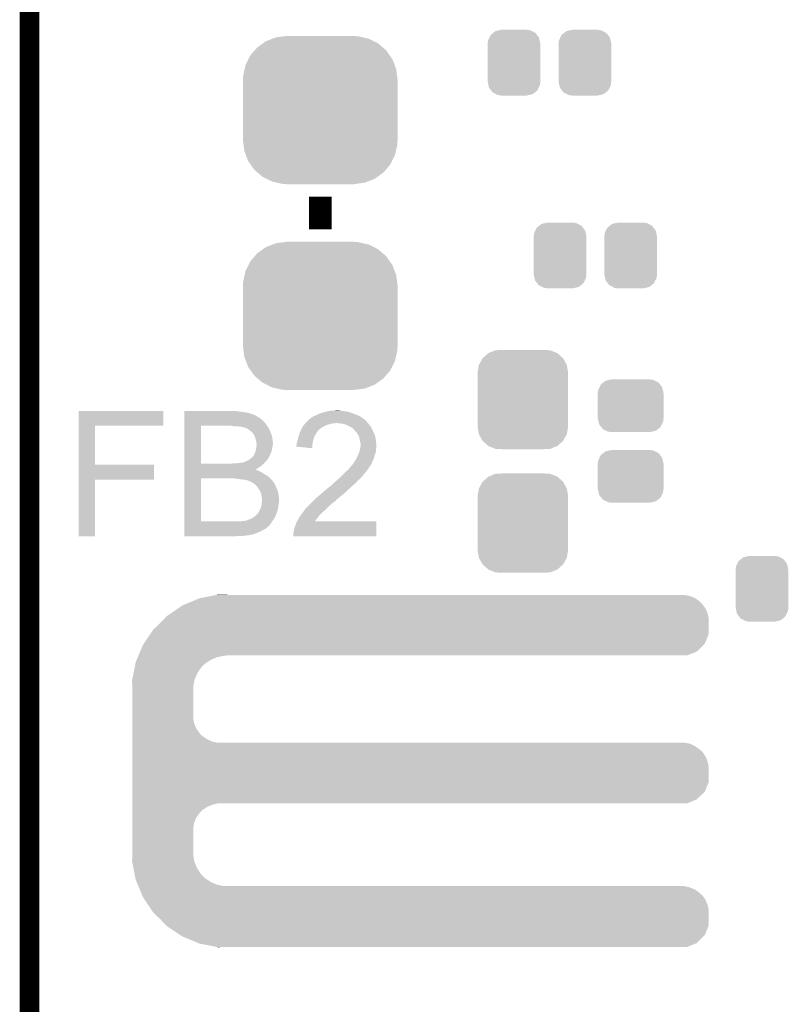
# Model space of a CAD drawing. Extents: x -1.3 to 24.2, y -3.9 to 56.
# Tile 24 of 54: x -1.3 to 4.6, y 19.7 to 27.3. Entities that reach past the tile are written whole.
import ezdxf

# ---------------------------------------------------------------- set-up
doc = ezdxf.new("R2010")
doc.units = 0
doc.layers.get('0').update_dxf_attribs({"linetype": 'CONTINUOUS'})
for name, color, linetype in [('ETH_WIZ_3_CLICK_V102_GKO', 9, 'CONTINUOUS'), ('ETH_WIZ_3_CLICK_V102_GTO', 11, 'CONTINUOUS'), ('ETH_WIZ_3_CLICK_V102_GTS', 8, 'CONTINUOUS')]:
    doc.layers.add(name, color=color, linetype=linetype)

# ---------------------------------------------------------------- blocks, each defined once
blk = doc.blocks.new('CUSTOM_168')
for points in [[(-0.1811, 0.216046), (-0.16218, 0.231098), (0.177908, 0.216046), (0.166226, 0.231098)], [(-0.16218, 0.231098), (-0.1451, 0.244686), (0.166226, 0.231098), (0.139542, 0.244686)], [(-0.1451, 0.244686), (-0.114282, 0.251972), (0.139542, 0.244686), (0.125232, 0.251972)], [(-0.114282, 0.251972), (-0.10033, 0.25527), (0.125232, 0.251972), (0.10033, 0.25527)], [(-0.20447, 0.14986), (-0.201478, 0.1748), (0.20447, 0.14986), (0.198894, 0.1748)], [(-0.201478, 0.1748), (-0.19162, 0.194754), (0.198894, 0.1748), (0.19443, 0.194754)], [(-0.19162, 0.194754), (-0.1811, 0.216046), (0.19443, 0.194754), (0.177908, 0.216046)], [(-0.20447, -0.14986), (-0.20447, 0.14986), (0.20447, -0.14986), (0.20447, 0.14986)], [(-0.198892, -0.1748), (-0.20447, -0.14986), (0.201478, -0.1748), (0.20447, -0.14986)], [(-0.19443, -0.194754), (-0.198892, -0.1748), (0.191618, -0.194754), (0.201478, -0.1748)], [(-0.177906, -0.216046), (-0.19443, -0.194754), (0.1811, -0.216046), (0.191618, -0.194754)], [(-0.166226, -0.231098), (-0.177906, -0.216046), (0.162178, -0.231098), (0.1811, -0.216046)], [(-0.13954, -0.244686), (-0.166226, -0.231098), (0.1451, -0.244686), (0.162178, -0.231098)], [(-0.125232, -0.251972), (-0.13954, -0.244686), (0.11428, -0.251972), (0.1451, -0.244686)], [(-0.10033, -0.25527), (-0.125232, -0.251972), (0.10033, -0.25527), (0.11428, -0.251972)]]:
    blk.add_solid(points)
blk = doc.blocks.new('CUSTOM_86')
for points in [[(-0.24185, 0.145098), (-0.2311, 0.166208), (0.24469, 0.145098), (0.227898, 0.166208)], [(-0.2311, 0.166208), (-0.211908, 0.1811), (0.227898, 0.166208), (0.21605, 0.1811)], [(-0.211908, 0.1811), (-0.194754, 0.194408), (0.21605, 0.1811), (0.189114, 0.194408)], [(-0.194754, 0.194408), (-0.163144, 0.201476), (0.189114, 0.194408), (0.174806, 0.201476)], [(-0.163144, 0.201476), (-0.14986, 0.204446), (0.174806, 0.201476), (0.15006, 0.204446)], [(-0.14986, 0.204446), (-0.14986, 0.20447), (0.15006, 0.204446), (0.14986, 0.20447)], [(-0.25527, 0.10033), (-0.251974, 0.125214), (0.25527, 0.10033), (0.24939, 0.125214)], [(-0.25527, 0.09906), (-0.25527, 0.10033), (0.25527, 0.09906), (0.25527, 0.10033)], [(-0.25527, -0.09906), (-0.25527, 0.09906), (0.25527, -0.09906), (0.25527, 0.09906)], [(-0.251974, 0.125214), (-0.24185, 0.145098), (0.24939, 0.125214), (0.24469, 0.145098)], [(-0.25527, -0.10033), (-0.25527, -0.09906), (0.25527, -0.10033), (0.25527, -0.09906)], [(-0.249376, -0.12524), (-0.25527, -0.10033), (0.251972, -0.12524), (0.25527, -0.10033)], [(-0.244678, -0.145096), (-0.249376, -0.12524), (0.24186, -0.145096), (0.251972, -0.12524)], [(-0.227854, -0.166234), (-0.244678, -0.145096), (0.231098, -0.166234), (0.24186, -0.145096)], [(-0.216032, -0.18109), (-0.227854, -0.166234), (0.21195, -0.18109), (0.231098, -0.166234)], [(-0.189004, -0.194434), (-0.216032, -0.18109), (0.194752, -0.194434), (0.21195, -0.18109)], [(-0.174782, -0.201456), (-0.189004, -0.194434), (0.16334, -0.201456), (0.194752, -0.194434)], [(-0.14986, -0.204446), (-0.174782, -0.201456), (0.149966, -0.204446), (0.16334, -0.201456)], [(-0.14986, -0.20447), (-0.14986, -0.204446), (0.14986, -0.20447), (0.149966, -0.204446)]]:
    blk.add_solid(points)
blk = doc.blocks.new('CUSTOM_87')
for points in [[(-0.267216, 0.361152), (-0.213724, 0.383108), (0.26779, 0.361152), (0.21312, 0.383108)], [(-0.213724, 0.383108), (-0.20803, 0.383392), (0.21312, 0.383108), (0.212412, 0.383392)], [(-0.20803, 0.383392), (-0.154122, 0.38608), (0.212412, 0.383392), (0.154132, 0.38608)], [(-0.341452, 0.269636), (-0.313432, 0.320688), (0.341702, 0.269636), (0.313176, 0.320688)], [(-0.313432, 0.320688), (-0.312264, 0.321732), (0.313176, 0.320688), (0.312592, 0.321732)], [(-0.312264, 0.321732), (-0.26893, 0.360448), (0.312592, 0.321732), (0.268592, 0.360448)], [(-0.26893, 0.360448), (-0.267216, 0.361152), (0.268592, 0.360448), (0.26779, 0.361152)], [(-0.35179, 0.21082), (-0.342144, 0.268372), (0.35179, 0.21082), (0.34192, 0.268372)], [(-0.342144, 0.268372), (-0.341452, 0.269636), (0.34192, 0.268372), (0.341702, 0.269636)], [(-0.35179, 0.20955), (-0.35179, 0.21082), (0.35179, 0.20955), (0.35179, 0.21082)], [(-0.35179, -0.20955), (-0.35179, 0.20955), (0.35179, -0.20955), (0.35179, 0.20955)], [(-0.35179, -0.21082), (-0.35179, -0.20955), (0.35179, -0.21082), (0.35179, -0.20955)], [(-0.34192, -0.268358), (-0.35179, -0.21082), (0.342148, -0.268358), (0.35179, -0.21082)], [(-0.341702, -0.269636), (-0.34192, -0.268358), (0.341446, -0.269636), (0.342148, -0.268358)], [(-0.313184, -0.320676), (-0.341702, -0.269636), (0.31344, -0.320676), (0.341446, -0.269636)], [(-0.312594, -0.321732), (-0.313184, -0.320676), (0.312258, -0.321732), (0.31344, -0.320676)], [(-0.268602, -0.36044), (-0.312594, -0.321732), (0.26894, -0.36044), (0.312258, -0.321732)], [(-0.267792, -0.361154), (-0.268602, -0.36044), (0.2672, -0.361154), (0.26894, -0.36044)], [(-0.213136, -0.383104), (-0.267792, -0.361154), (0.213734, -0.383104), (0.2672, -0.361154)], [(-0.212414, -0.383394), (-0.213136, -0.383104), (0.207926, -0.383394), (0.213734, -0.383104)], [(-0.154122, -0.38608), (-0.212414, -0.383394), (0.154132, -0.38608), (0.207926, -0.383394)]]:
    blk.add_solid(points)
blk = doc.blocks.new('CUSTOM_170')
for points in [[(-0.422292, 0.53493), (-0.370184, 0.555212), (0.415476, 0.53493), (0.374834, 0.555212)], [(-0.370184, 0.555212), (-0.345082, 0.564982), (0.374834, 0.555212), (0.330716, 0.564982)], [(-0.345082, 0.564982), (-0.280906, 0.573126), (0.330716, 0.564982), (0.29394, 0.573126)], [(-0.280906, 0.573126), (-0.268754, 0.574668), (0.29394, 0.573126), (0.26289, 0.574668)], [(-0.268754, 0.574668), (-0.26289, 0.575412), (0.26289, 0.574668), (0.26289, 0.575412)], [(-0.26289, 0.575412), (-0.26289, 0.57658), (0.26289, 0.575412), (0.26289, 0.57658)], [(-0.5439, 0.424206), (-0.50942, 0.464344), (0.540452, 0.424206), (0.511916, 0.464344)], [(-0.50942, 0.464344), (-0.48991, 0.487052), (0.511916, 0.464344), (0.485384, 0.487052)], [(-0.48991, 0.487052), (-0.445898, 0.518216), (0.485384, 0.487052), (0.448968, 0.518216)], [(-0.445898, 0.518216), (-0.422292, 0.53493), (0.448968, 0.518216), (0.415476, 0.53493)], [(-0.581036, 0.350142), (-0.557634, 0.396816), (0.578192, 0.350142), (0.559922, 0.396816)], [(-0.557634, 0.396816), (-0.5439, 0.424206), (0.559922, 0.396816), (0.540452, 0.424206)], [(-0.599104, 0.269284), (-0.587848, 0.319662), (0.596612, 0.269284), (0.59012, 0.319662)], [(-0.587848, 0.319662), (-0.581036, 0.350142), (0.59012, 0.319662), (0.578192, 0.350142)], [(-0.60198, -0.23749), (-0.60198, 0.23749), (0.60198, -0.23749), (0.60198, 0.23749)], [(-0.600708, 0.23749), (-0.599104, 0.269284), (0.600706, 0.23749), (0.596612, 0.269284)], [(-0.596696, -0.269178), (-0.600708, -0.23749), (0.599104, -0.269178), (0.600708, -0.23749)], [(-0.590302, -0.319686), (-0.596696, -0.269178), (0.587816, -0.319686), (0.599104, -0.269178)], [(-0.5785, -0.350036), (-0.590302, -0.319686), (0.581036, -0.350036), (0.587816, -0.319686)], [(-0.560276, -0.396904), (-0.5785, -0.350036), (0.557536, -0.396904), (0.581036, -0.350036)], [(-0.541032, -0.4241), (-0.560276, -0.396904), (0.5439, -0.4241), (0.557536, -0.396904)], [(-0.512418, -0.464538), (-0.541032, -0.4241), (0.50916, -0.464538), (0.5439, -0.4241)], [(-0.486348, -0.486946), (-0.512418, -0.464538), (0.48991, -0.486946), (0.50916, -0.464538)], [(-0.449588, -0.518546), (-0.486348, -0.486946), (0.44528, -0.518546), (0.48991, -0.486946)], [(-0.417148, -0.534824), (-0.449588, -0.518546), (0.422292, -0.534824), (0.44528, -0.518546)], [(-0.375536, -0.555706), (-0.417148, -0.534824), (0.36864, -0.555706), (0.422292, -0.534824)], [(-0.334554, -0.564876), (-0.375536, -0.555706), (0.345082, -0.564876), (0.36864, -0.555706)], [(-0.294682, -0.573798), (-0.334554, -0.564876), (0.274772, -0.573798), (0.345082, -0.564876)], [(-0.264976, -0.575306), (-0.294682, -0.573798), (0.26289, -0.575306), (0.274772, -0.573798)], [(-0.26289, -0.575412), (-0.264976, -0.575306), (0.26289, -0.575412), (0.26289, -0.575306)], [(-0.26289, -0.57658), (-0.26289, -0.575412), (0.26289, -0.57658), (0.26289, -0.575412)]]:
    blk.add_solid(points)

msp = doc.modelspace()

# ---------------------------------------------------------------- linework, layer by layer
at = {"layer": 'ETH_WIZ_3_CLICK_V102_GKO', "const_width": 0.1524}
msp.add_lwpolyline([(-1.27, -3.81), (-1.27, 53.594)], dxfattribs=at)
at = {"layer": 'ETH_WIZ_3_CLICK_V102_GTO', "const_width": 0.1778}
msp.add_lwpolyline([(0.9906, 25.6794), (0.9906, 25.9334)], dxfattribs=at)
at = {"layer": 'ETH_WIZ_3_CLICK_V102_GTO'}
for points in [[(-0.88898, 24.15286), (-0.888978, 24.267136), (-0.228624, 24.15286), (-0.2286, 24.267136)], [(-0.888978, 24.267136), (-0.888976, 24.26716), (-0.2286, 24.267136), (-0.888976, 24.26716)], [(-0.066018, 24.26208), (-0.066016, 24.26716), (0.36322, 24.26208), (0.337822, 24.26716)], [(-0.066018, 24.25954), (-0.066018, 24.26208), (0.39116, 24.25954), (0.36322, 24.26208)], [(1.00838, 24.25446), (1.03886, 24.26208), (1.228092, 24.25446), (1.201422, 24.26208)], [(1.03886, 24.26208), (1.04902, 24.26462), (1.201422, 24.26208), (1.186182, 24.26462)], [(1.04902, 24.26462), (1.071882, 24.2697), (1.186182, 24.26462), (1.155702, 24.2697)], [(1.09474, 24.2697), (1.120138, 24.27224), (1.145542, 24.2697), (1.135382, 24.27224)], [(-0.06602, 24.18588), (-0.066018, 24.20366), (0.551182, 24.18588), (0.53086, 24.20366)], [(-0.06602, 24.1681), (-0.06602, 24.18588), (0.56642, 24.1681), (0.551182, 24.18588)], [(-0.066018, 24.25446), (-0.066018, 24.25954), (0.421642, 24.25446), (0.39116, 24.25954)], [(-0.066018, 24.24684), (-0.066018, 24.25446), (0.44958, 24.24684), (0.421642, 24.25446)], [(-0.066018, 24.23668), (-0.066018, 24.24684), (0.477524, 24.23668), (0.44958, 24.24684)], [(-0.066018, 24.236676), (-0.066018, 24.23668), (0.480066, 24.236676), (0.477524, 24.23668)], [(-0.066018, 24.2316), (-0.066018, 24.236676), (0.487678, 24.2316), (0.480066, 24.236676)], [(-0.066018, 24.22398), (-0.066018, 24.2316), (0.50038, 24.22398), (0.487678, 24.2316)], [(-0.066018, 24.21636), (-0.066018, 24.22398), (0.515616, 24.21636), (0.50038, 24.22398)], [(-0.066018, 24.20366), (-0.066018, 24.21636), (0.53086, 24.20366), (0.515616, 24.21636)], [(0.88392, 24.18334), (0.891522, 24.190942), (1.351284, 24.18334), (1.348744, 24.190942)], [(0.891522, 24.190942), (0.89154, 24.19096), (1.348744, 24.190942), (1.346204, 24.19096)], [(0.89154, 24.19096), (0.894082, 24.193502), (1.346204, 24.19096), (1.343658, 24.193502)], [(0.894082, 24.193502), (0.906784, 24.2062), (1.343658, 24.193502), (1.32842, 24.2062)], [(0.906784, 24.2062), (0.9144, 24.208744), (1.32842, 24.2062), (1.32486, 24.208744)], [(0.9144, 24.208744), (0.922024, 24.216362), (1.32486, 24.208744), (1.314196, 24.216362)], [(0.922024, 24.216362), (0.927096, 24.2189), (1.314196, 24.216362), (1.310642, 24.2189)], [(0.927096, 24.2189), (0.932178, 24.221442), (1.310642, 24.2189), (1.306194, 24.221442)], [(0.932178, 24.221442), (0.94234, 24.22906), (1.306194, 24.221442), (1.292862, 24.22906)], [(0.94234, 24.22906), (0.95758, 24.23414), (1.292862, 24.22906), (1.281008, 24.23414)], [(0.95758, 24.23414), (0.96266, 24.23668), (1.281008, 24.23414), (1.27508, 24.23668)], [(0.96266, 24.23668), (0.97282, 24.24176), (1.27508, 24.23668), (1.262382, 24.24176)], [(0.97282, 24.24176), (0.9906, 24.249382), (1.262382, 24.24176), (1.243328, 24.249382)], [(0.9906, 24.249382), (0.999486, 24.25192), (1.243328, 24.249382), (1.236982, 24.25192)], [(0.999486, 24.25192), (1.00838, 24.25446), (1.236982, 24.25192), (1.228092, 24.25446)], [(-0.888988, 23.8506), (-0.88898, 24.152836), (-0.759436, 23.8506), (-0.75946, 24.152836)], [(-0.88898, 24.152836), (-0.88898, 24.15286), (-0.75946, 24.152836), (-0.228624, 24.15286)], [(-0.066028, 23.858242), (-0.06602, 24.152858), (0.063502, 23.858242), (0.063522, 24.152858)], [(-0.06602, 24.15286), (-0.06602, 24.1681), (0.576582, 24.15286), (0.56642, 24.1681)], [(-0.06602, 24.152858), (-0.06602, 24.15286), (0.063522, 24.152858), (0.294642, 24.15286)], [(0.325122, 24.14778), (0.294642, 24.15286), (0.579968, 24.14778), (0.576582, 24.15286)], [(0.37084, 24.14524), (0.34798, 24.14778), (0.581662, 24.14524), (0.579968, 24.14778)], [(0.370852, 24.145238), (0.37084, 24.14524), (0.581662, 24.145238), (0.581662, 24.14524)], [(0.38608, 24.1427), (0.370852, 24.145238), (0.5842, 24.1427), (0.581662, 24.145238)], [(0.396242, 24.14016), (0.38608, 24.1427), (0.585894, 24.14016), (0.5842, 24.1427)], [(0.401324, 24.13762), (0.396242, 24.14016), (0.587588, 24.13762), (0.585894, 24.14016)], [(0.403862, 24.137618), (0.401324, 24.13762), (0.58759, 24.137618), (0.587588, 24.13762)], [(0.411472, 24.135082), (0.403862, 24.137618), (0.58928, 24.135082), (0.58759, 24.137618)], [(0.419106, 24.132538), (0.411472, 24.135082), (0.590298, 24.132538), (0.58928, 24.135082)], [(0.43434, 24.12238), (0.419106, 24.132538), (0.59436, 24.12238), (0.590298, 24.132538)], [(0.454658, 24.10714), (0.43434, 24.12238), (0.60198, 24.10714), (0.59436, 24.12238)], [(0.83312, 24.102058), (0.836636, 24.10968), (0.964562, 24.102058), (0.97028, 24.10968)], [(0.836636, 24.10968), (0.840154, 24.1173), (0.97028, 24.10968), (0.97536, 24.1173)], [(0.840154, 24.1173), (0.841326, 24.119838), (0.97536, 24.1173), (0.9779, 24.119838)], [(0.841326, 24.119838), (0.84836, 24.135078), (0.9779, 24.119838), (0.997494, 24.135078)], [(0.84836, 24.135078), (0.849812, 24.13762), (0.997494, 24.135078), (1.000764, 24.13762)], [(0.849812, 24.13762), (0.85707, 24.15032), (1.000764, 24.13762), (1.02362, 24.15032)], [(0.85707, 24.15032), (0.85852, 24.152856), (1.02362, 24.15032), (1.029324, 24.152856)], [(0.85852, 24.152856), (0.864872, 24.16048), (1.029324, 24.152856), (1.046478, 24.16048)], [(0.864872, 24.16048), (0.873336, 24.17064), (1.046478, 24.16048), (1.087118, 24.17064)], [(0.873336, 24.17064), (0.875452, 24.173178), (1.104896, 24.17064), (1.109976, 24.173178)], [(0.875452, 24.173178), (0.875454, 24.17318), (1.109976, 24.173178), (1.117602, 24.17318)], [(0.875454, 24.17318), (0.883918, 24.183338), (1.36144, 24.17318), (1.351286, 24.183338)], [(0.883918, 24.183338), (0.88392, 24.18334), (1.351286, 24.183338), (1.351284, 24.18334)], [(1.148082, 24.17064), (1.117602, 24.17318), (1.36398, 24.17064), (1.36144, 24.17318)], [(1.148094, 24.170638), (1.148082, 24.17064), (1.36398, 24.170638), (1.36398, 24.17064)], [(1.176018, 24.16556), (1.148094, 24.170638), (1.36779, 24.16556), (1.36398, 24.170638)], [(1.189566, 24.16048), (1.176018, 24.16556), (1.3716, 24.16048), (1.36779, 24.16556)], [(1.19634, 24.15794), (1.189566, 24.16048), (1.373294, 24.15794), (1.3716, 24.16048)], [(1.2065, 24.15286), (1.19634, 24.15794), (1.37668, 24.15286), (1.373294, 24.15794)], [(1.231898, 24.14016), (1.2065, 24.15286), (1.38684, 24.14016), (1.37668, 24.15286)], [(1.231902, 24.140158), (1.231898, 24.14016), (1.38684, 24.140158), (1.38684, 24.14016)], [(1.24206, 24.13254), (1.231902, 24.140158), (1.390304, 24.13254), (1.38684, 24.140158)], [(1.249676, 24.127458), (1.24206, 24.13254), (1.392614, 24.127458), (1.390304, 24.13254)], [(1.252218, 24.122384), (1.249676, 24.127458), (1.39492, 24.122384), (1.392614, 24.127458)], [(1.262382, 24.11222), (1.252218, 24.122384), (1.39954, 24.11222), (1.39492, 24.122384)], [(1.269998, 24.104602), (1.262382, 24.11222), (1.403058, 24.104602), (1.39954, 24.11222)], [(0.45466, 24.107138), (0.454658, 24.10714), (0.601982, 24.107138), (0.60198, 24.10714)], [(0.46228, 24.09952), (0.45466, 24.107138), (0.604838, 24.09952), (0.601982, 24.107138)], [(0.467362, 24.091898), (0.46228, 24.09952), (0.607696, 24.091898), (0.604838, 24.09952)], [(0.472442, 24.086814), (0.467362, 24.091898), (0.609602, 24.086814), (0.607696, 24.091898)], [(0.48006, 24.07158), (0.472442, 24.086814), (0.615316, 24.07158), (0.609602, 24.086814)], [(0.482094, 24.066498), (0.48006, 24.07158), (0.61722, 24.066498), (0.615316, 24.07158)], [(0.48514, 24.058882), (0.482094, 24.066498), (0.617982, 24.058882), (0.61722, 24.066498)], [(0.49022, 24.043638), (0.48514, 24.058882), (0.619508, 24.043638), (0.617982, 24.058882)], [(0.490728, 24.0411), (0.49022, 24.043638), (0.61976, 24.0411), (0.619508, 24.043638)], [(0.49276, 24.030938), (0.490728, 24.0411), (0.62089, 24.030938), (0.61976, 24.0411)], [(0.81026, 24.02332), (0.812802, 24.03602), (0.932178, 24.02332), (0.934296, 24.03602)], [(0.812802, 24.03602), (0.813648, 24.03856), (0.934296, 24.03602), (0.93472, 24.03856)], [(0.813648, 24.03856), (0.81788, 24.05126), (0.93472, 24.03856), (0.938528, 24.05126)], [(0.81788, 24.05126), (0.819996, 24.063958), (0.938528, 24.05126), (0.942338, 24.063958)], [(0.819996, 24.063958), (0.820422, 24.0665), (0.942338, 24.063958), (0.94379, 24.0665)], [(0.820422, 24.0665), (0.832212, 24.099518), (0.94379, 24.0665), (0.962658, 24.099518)], [(0.832212, 24.099518), (0.83312, 24.102058), (0.962658, 24.099518), (0.964562, 24.102058)], [(1.2827, 24.084278), (1.269998, 24.104602), (1.41244, 24.084278), (1.403058, 24.104602)], [(1.28524, 24.0792), (1.2827, 24.084278), (1.414782, 24.0792), (1.41244, 24.084278)], [(1.29286, 24.063962), (1.28524, 24.0792), (1.419134, 24.063962), (1.414782, 24.0792)], [(1.293496, 24.061418), (1.29286, 24.063962), (1.41986, 24.061418), (1.419134, 24.063962)], [(1.29794, 24.04364), (1.293496, 24.061418), (1.422084, 24.04364), (1.41986, 24.061418)], [(1.30048, 24.0284), (1.29794, 24.04364), (1.423988, 24.0284), (1.422084, 24.04364)], [(0.487678, 23.952198), (0.48937, 23.962356), (0.610868, 23.952198), (0.614678, 23.962356)], [(0.48937, 23.962356), (0.492336, 23.98014), (0.614678, 23.962356), (0.61722, 23.98014)], [(0.492336, 23.98014), (0.49276, 23.98268), (0.61722, 23.98014), (0.617642, 23.98268)], [(0.492762, 24.018238), (0.49276, 24.030938), (0.6223, 24.018238), (0.62089, 24.030938)], [(0.49276, 23.98268), (0.494346, 23.99538), (0.617642, 23.98268), (0.61976, 23.99538)], [(0.4953, 24.010616), (0.492762, 24.018238), (0.6223, 24.010616), (0.6223, 24.018238)], [(0.494346, 23.99538), (0.4953, 24.003), (0.61976, 23.99538), (0.621284, 24.003)], [(0.4953, 24.008078), (0.4953, 24.010616), (0.6223, 24.008078), (0.6223, 24.010616)], [(0.4953, 24.003), (0.4953, 24.008078), (0.621284, 24.003), (0.6223, 24.008078)], [(0.80518, 24.003002), (0.80645, 24.008082), (0.929212, 24.003002), (0.92964, 24.008082)], [(0.80518, 23.990322), (0.80518, 24.003002), (0.928146, 23.990322), (0.929212, 24.003002)], [(0.927076, 23.977602), (0.80518, 23.990322), (0.927076, 23.977602), (0.928146, 23.990322)], [(0.80645, 24.008082), (0.81026, 24.02332), (0.92964, 24.008082), (0.932178, 24.02332)], [(1.2954, 23.952202), (1.297938, 23.9649), (1.423124, 23.952202), (1.42494, 23.9649)], [(1.297938, 23.9649), (1.300986, 23.980138), (1.42494, 23.9649), (1.42494, 23.980138)], [(1.30302, 24.0157), (1.30048, 24.0284), (1.425576, 24.0157), (1.423988, 24.0284)], [(1.300986, 23.980138), (1.303018, 23.990298), (1.42494, 23.980138), (1.42748, 23.990298)], [(1.303018, 23.990298), (1.30505, 24.000458), (1.42748, 23.990298), (1.42748, 24.000458)], [(1.30556, 24.005542), (1.30302, 24.0157), (1.426846, 24.005542), (1.425576, 24.0157)], [(1.30505, 24.000458), (1.30556, 24.003002), (1.42748, 24.000458), (1.427162, 24.003002)], [(1.30556, 24.003002), (1.30556, 24.005542), (1.427162, 24.003002), (1.426846, 24.005542)], [(0.411476, 23.875998), (0.424174, 23.881078), (0.567688, 23.875998), (0.574038, 23.881078)], [(0.424174, 23.881078), (0.42418, 23.88108), (0.574038, 23.881078), (0.574038, 23.88108)], [(0.42418, 23.88108), (0.434336, 23.886158), (0.574038, 23.88108), (0.577848, 23.886158)], [(0.434336, 23.886158), (0.440688, 23.89124), (0.577848, 23.886158), (0.58166, 23.89124)], [(0.440688, 23.89124), (0.450206, 23.898854), (0.58166, 23.89124), (0.586736, 23.898854)], [(0.450206, 23.898854), (0.453386, 23.901398), (0.586736, 23.898854), (0.58674, 23.901398)], [(0.453386, 23.901398), (0.459738, 23.906478), (0.58674, 23.901398), (0.589914, 23.906478)], [(0.459738, 23.906478), (0.472438, 23.91918), (0.589914, 23.906478), (0.59785, 23.91918)], [(0.472438, 23.91918), (0.473706, 23.921718), (0.59785, 23.91918), (0.599438, 23.921718)], [(0.473706, 23.921718), (0.47498, 23.92426), (0.599438, 23.921718), (0.60039, 23.92426)], [(0.47498, 23.92426), (0.47752, 23.931878), (0.60039, 23.92426), (0.603248, 23.931878)], [(0.47752, 23.931878), (0.487678, 23.952198), (0.603248, 23.931878), (0.610868, 23.952198)], [(1.258146, 23.876), (1.263222, 23.883616), (1.397, 23.876), (1.39954, 23.883616)], [(1.263222, 23.883616), (1.264918, 23.886158), (1.39954, 23.883616), (1.402072, 23.886158)], [(1.264918, 23.886158), (1.26492, 23.886162), (1.402072, 23.886158), (1.402076, 23.886162)], [(1.26492, 23.886162), (1.27508, 23.903942), (1.402076, 23.886162), (1.408746, 23.903942)], [(1.27508, 23.903942), (1.276206, 23.906478), (1.408746, 23.903942), (1.409698, 23.906478)], [(1.276206, 23.906478), (1.285238, 23.926798), (1.409698, 23.906478), (1.41478, 23.926798)], [(1.285238, 23.926798), (1.28524, 23.9268), (1.41478, 23.926798), (1.41478, 23.9268)], [(1.28524, 23.9268), (1.293364, 23.947116), (1.41478, 23.9268), (1.422398, 23.947116)], [(1.293364, 23.947116), (1.2954, 23.952202), (1.422398, 23.947116), (1.423124, 23.952202)], [(-0.88899, 23.73376), (-0.888988, 23.850576), (-0.302284, 23.73376), (-0.30226, 23.850576)], [(-0.888988, 23.850576), (-0.888988, 23.8506), (-0.30226, 23.850576), (-0.759436, 23.8506)], [(-0.066028, 23.85822), (-0.066028, 23.858242), (0.302258, 23.85822), (0.063502, 23.858242)], [(-0.066028, 23.855678), (-0.066028, 23.85822), (0.54864, 23.855678), (0.550756, 23.85822)], [(-0.066028, 23.84044), (-0.066028, 23.855678), (0.530862, 23.84044), (0.54864, 23.855678)], [(-0.066028, 23.8252), (-0.066028, 23.84044), (0.510538, 23.8252), (0.530862, 23.84044)], [(-0.066028, 23.8125), (-0.066028, 23.8252), (0.48524, 23.8125), (0.510538, 23.8252)], [(-0.066028, 23.812494), (-0.066028, 23.8125), (0.487686, 23.812494), (0.48524, 23.8125)], [(-0.066028, 23.80996), (-0.066028, 23.812494), (0.490224, 23.80996), (0.487686, 23.812494)], [(-0.066028, 23.809958), (-0.066028, 23.80996), (0.492762, 23.809958), (0.490224, 23.80996)], [(-0.066028, 23.80742), (-0.066028, 23.809958), (0.50038, 23.80742), (0.492762, 23.809958)], [(-0.066028, 23.78964), (-0.066028, 23.80742), (0.535938, 23.78964), (0.50038, 23.80742)], [(0.302258, 23.85822), (0.32004, 23.86076), (0.550756, 23.85822), (0.552874, 23.86076)], [(0.340358, 23.86076), (0.36068, 23.8633), (0.552874, 23.86076), (0.55499, 23.8633)], [(0.36068, 23.8633), (0.396234, 23.868378), (0.55499, 23.8633), (0.55922, 23.868378)], [(0.396234, 23.868378), (0.398772, 23.870914), (0.55922, 23.868378), (0.561334, 23.870914)], [(0.398772, 23.870914), (0.40216, 23.870918), (0.561334, 23.870914), (0.561338, 23.870918)], [(0.40216, 23.870918), (0.403856, 23.87092), (0.561338, 23.870918), (0.56134, 23.87092)], [(0.403856, 23.87092), (0.411476, 23.875998), (0.56134, 23.87092), (0.567688, 23.875998)], [(1.18872, 23.79472), (1.206502, 23.80996), (1.345564, 23.79472), (1.358898, 23.80996)], [(1.206502, 23.809962), (1.22174, 23.82774), (1.3589, 23.809962), (1.368776, 23.82774)], [(1.206502, 23.80996), (1.206502, 23.809962), (1.358898, 23.80996), (1.3589, 23.809962)], [(1.22174, 23.82774), (1.22597, 23.832818), (1.368776, 23.82774), (1.371598, 23.832818)], [(1.22597, 23.832818), (1.238674, 23.848064), (1.371598, 23.832818), (1.3843, 23.848064)], [(1.238674, 23.848064), (1.24714, 23.858224), (1.3843, 23.848064), (1.38938, 23.858224)], [(1.24714, 23.858224), (1.247164, 23.86076), (1.38938, 23.858224), (1.390648, 23.86076)], [(1.247164, 23.86076), (1.249686, 23.860776), (1.390648, 23.86076), (1.390656, 23.860776)], [(1.249686, 23.860776), (1.250948, 23.8633), (1.390656, 23.860776), (1.39192, 23.8633)], [(1.250948, 23.8633), (1.254762, 23.870922), (1.39192, 23.8633), (1.394968, 23.870922)], [(1.254762, 23.870922), (1.258146, 23.876), (1.394968, 23.870922), (1.397, 23.876)], [(-0.889, 23.291824), (-0.88899, 23.733736), (-0.759484, 23.291824), (-0.75946, 23.733736)], [(-0.88899, 23.733736), (-0.88899, 23.73376), (-0.75946, 23.733736), (-0.302284, 23.73376)], [(-0.066038, 23.408662), (-0.06603, 23.743918), (0.063502, 23.408662), (0.063522, 23.743918)], [(-0.06603, 23.77694), (-0.066028, 23.78964), (0.55626, 23.77694), (0.535938, 23.78964)], [(-0.06603, 23.7617), (-0.06603, 23.77694), (0.581662, 23.7617), (0.55626, 23.77694)], [(-0.06603, 23.74392), (-0.06603, 23.7617), (0.60198, 23.74392), (0.581662, 23.7617)], [(-0.06603, 23.743918), (-0.06603, 23.74392), (0.063522, 23.743918), (0.320042, 23.74392)], [(0.347978, 23.73884), (0.320042, 23.74392), (0.606496, 23.73884), (0.60198, 23.74392)], [(0.37338, 23.7363), (0.347978, 23.73884), (0.608754, 23.7363), (0.606496, 23.73884)], [(0.408938, 23.73122), (0.37338, 23.7363), (0.61327, 23.73122), (0.608754, 23.7363)], [(0.421642, 23.728678), (0.408938, 23.73122), (0.61553, 23.728678), (0.61327, 23.73122)], [(0.426724, 23.72614), (0.421642, 23.728678), (0.617786, 23.72614), (0.61553, 23.728678)], [(0.429264, 23.726138), (0.426724, 23.72614), (0.617788, 23.726138), (0.617786, 23.72614)], [(0.441114, 23.72106), (0.429264, 23.726138), (0.6223, 23.72106), (0.617788, 23.726138)], [(1.11167, 23.721058), (1.1176, 23.72614), (1.277618, 23.721058), (1.2827, 23.72614)], [(1.1176, 23.72614), (1.123068, 23.731218), (1.2827, 23.72614), (1.28778, 23.731218)], [(1.123068, 23.731218), (1.131276, 23.73884), (1.28778, 23.731218), (1.297938, 23.73884)], [(1.131276, 23.73884), (1.13948, 23.746458), (1.297938, 23.73884), (1.305558, 23.746458)], [(1.13948, 23.746458), (1.147688, 23.75408), (1.305558, 23.746458), (1.31064, 23.75408)], [(1.147688, 23.75408), (1.15316, 23.75916), (1.31064, 23.75408), (1.31572, 23.75916)], [(1.15316, 23.75916), (1.15824, 23.76424), (1.31572, 23.75916), (1.3208, 23.76424)], [(1.15824, 23.76424), (1.18364, 23.78964), (1.3208, 23.76424), (1.34112, 23.78964)], [(1.18364, 23.78964), (1.18872, 23.79472), (1.34112, 23.78964), (1.345564, 23.79472)], [(0.44704, 23.71852), (0.441114, 23.72106), (0.62484, 23.71852), (0.6223, 23.72106)], [(0.462276, 23.710902), (0.44704, 23.71852), (0.62992, 23.710902), (0.62484, 23.71852)], [(0.462282, 23.710898), (0.462276, 23.710902), (0.629924, 23.710898), (0.62992, 23.710902)], [(0.477522, 23.700738), (0.462282, 23.710898), (0.636018, 23.700738), (0.629924, 23.710898)], [(0.480064, 23.698198), (0.477522, 23.700738), (0.63754, 23.698198), (0.636018, 23.700738)], [(0.487682, 23.69058), (0.480064, 23.698198), (0.640806, 23.69058), (0.63754, 23.698198)], [(0.497842, 23.682958), (0.487682, 23.69058), (0.644074, 23.682958), (0.640806, 23.69058)], [(0.499534, 23.68042), (0.497842, 23.682958), (0.64516, 23.68042), (0.644074, 23.682958)], [(0.50292, 23.675338), (0.499534, 23.68042), (0.64742, 23.675338), (0.64516, 23.68042)], [(0.505462, 23.67026), (0.50292, 23.675338), (0.649676, 23.67026), (0.64742, 23.675338)], [(0.508, 23.66772), (0.505462, 23.67026), (0.650806, 23.66772), (0.649676, 23.67026)], [(0.514774, 23.65756), (0.508, 23.66772), (0.65532, 23.65756), (0.650806, 23.66772)], [(0.51816, 23.652478), (0.514774, 23.65756), (0.657014, 23.652478), (0.65532, 23.65756)], [(0.52578, 23.637238), (0.51816, 23.652478), (0.662094, 23.637238), (0.657014, 23.652478)], [(1.007532, 23.63216), (1.03124, 23.65248), (1.183638, 23.63216), (1.203958, 23.65248)], [(1.03124, 23.65248), (1.031242, 23.652482), (1.203958, 23.65248), (1.20396, 23.652482)], [(1.031242, 23.652482), (1.038862, 23.657562), (1.20396, 23.652482), (1.209886, 23.657562)], [(1.038862, 23.657562), (1.046482, 23.66518), (1.209886, 23.657562), (1.218776, 23.66518)], [(1.046482, 23.66518), (1.049868, 23.66772), (1.218776, 23.66518), (1.22174, 23.66772)], [(1.049868, 23.66772), (1.05664, 23.6728), (1.22174, 23.66772), (1.22682, 23.6728)], [(1.05664, 23.6728), (1.06934, 23.68296), (1.22682, 23.6728), (1.23698, 23.68296)], [(1.06934, 23.68296), (1.069342, 23.682962), (1.23698, 23.68296), (1.236982, 23.682962)], [(1.069342, 23.682962), (1.084578, 23.695658), (1.236982, 23.682962), (1.252216, 23.695658)], [(1.084578, 23.695658), (1.097278, 23.708358), (1.252216, 23.695658), (1.267458, 23.708358)], [(1.097278, 23.708358), (1.09982, 23.7109), (1.267458, 23.708358), (1.26949, 23.7109)], [(1.09982, 23.7109), (1.11167, 23.721058), (1.26949, 23.7109), (1.277618, 23.721058)], [(0.526628, 23.6347), (0.52578, 23.637238), (0.66294, 23.6347), (0.662094, 23.637238)], [(0.53086, 23.622), (0.526628, 23.6347), (0.66525, 23.622), (0.66294, 23.6347)], [(0.5334, 23.606762), (0.53086, 23.622), (0.66802, 23.606762), (0.66525, 23.622)], [(0.5334, 23.60676), (0.5334, 23.606762), (0.668022, 23.60676), (0.66802, 23.606762)], [(0.53594, 23.59406), (0.5334, 23.60676), (0.66908, 23.59406), (0.668022, 23.60676)], [(0.53848, 23.583898), (0.53594, 23.59406), (0.669926, 23.583898), (0.66908, 23.59406)], [(0.536664, 23.563578), (0.53848, 23.57628), (0.67056, 23.563578), (0.67056, 23.57628)], [(0.53848, 23.576282), (0.53848, 23.583898), (0.67056, 23.576282), (0.669926, 23.583898)], [(0.53848, 23.57628), (0.53848, 23.576282), (0.67056, 23.57628), (0.67056, 23.576282)], [(0.939798, 23.571198), (0.949958, 23.581358), (1.112518, 23.571198), (1.120138, 23.581358)], [(0.949958, 23.581358), (0.95504, 23.58644), (1.120138, 23.581358), (1.12776, 23.58644)], [(0.95504, 23.58644), (0.960118, 23.591518), (1.12776, 23.58644), (1.132842, 23.591518)], [(0.960118, 23.591518), (0.962658, 23.594058), (1.132842, 23.591518), (1.137916, 23.594058)], [(0.962658, 23.594058), (0.96266, 23.59406), (1.137916, 23.594058), (1.137918, 23.59406)], [(0.96266, 23.59406), (0.986674, 23.61438), (1.137918, 23.59406), (1.16078, 23.61438)], [(0.986674, 23.61438), (0.99568, 23.622), (1.16078, 23.61438), (1.170576, 23.622)], [(0.99568, 23.622), (1.007532, 23.63216), (1.170576, 23.622), (1.183638, 23.63216)], [(0.51816, 23.492462), (0.5207, 23.49754), (0.65786, 23.492462), (0.659128, 23.49754)], [(0.5207, 23.49754), (0.52324, 23.505158), (0.659128, 23.49754), (0.661034, 23.505158)], [(0.52324, 23.505158), (0.527048, 23.51278), (0.661034, 23.505158), (0.66294, 23.51278)], [(0.527048, 23.51278), (0.528318, 23.515318), (0.66294, 23.51278), (0.663256, 23.515318)], [(0.528318, 23.515318), (0.53086, 23.528018), (0.663256, 23.515318), (0.664844, 23.528018)], [(0.53086, 23.528018), (0.532892, 23.5331), (0.664844, 23.528018), (0.66548, 23.5331)], [(0.532892, 23.5331), (0.535938, 23.540716), (0.66548, 23.5331), (0.666568, 23.540716)], [(0.535938, 23.55088), (0.53594, 23.558498), (0.66802, 23.55088), (0.669542, 23.558498)], [(0.535938, 23.540716), (0.535938, 23.55088), (0.666568, 23.540716), (0.66802, 23.55088)], [(0.53594, 23.558498), (0.536664, 23.563578), (0.669542, 23.558498), (0.67056, 23.563578)], [(0.859536, 23.484842), (0.871982, 23.50262), (1.01346, 23.484842), (1.03378, 23.50262)], [(0.871982, 23.50262), (0.873762, 23.505162), (1.03378, 23.50262), (1.036322, 23.505162)], [(0.873762, 23.505162), (0.89408, 23.52548), (1.036322, 23.505162), (1.05664, 23.52548)], [(0.89408, 23.52548), (0.9144, 23.5458), (1.05664, 23.52548), (1.0795, 23.5458)], [(0.9144, 23.5458), (0.93218, 23.56358), (1.0795, 23.5458), (1.10236, 23.56358)], [(0.93218, 23.56358), (0.939798, 23.571198), (1.10236, 23.56358), (1.112518, 23.571198)], [(0.419098, 23.416258), (0.44196, 23.42642), (0.62179, 23.416258), (0.629918, 23.42642)], [(0.44196, 23.42642), (0.441964, 23.426422), (0.629918, 23.42642), (0.62992, 23.426422)], [(0.441964, 23.426422), (0.467346, 23.436578), (0.62992, 23.426422), (0.635, 23.436578)], [(0.467346, 23.436578), (0.467362, 23.439106), (0.635, 23.436578), (0.636684, 23.439106)], [(0.467362, 23.439106), (0.477506, 23.444194), (0.636684, 23.439106), (0.640076, 23.444194)], [(0.477506, 23.444194), (0.477514, 23.444198), (0.640076, 23.444194), (0.640076, 23.444198)], [(0.477514, 23.444198), (0.480052, 23.446736), (0.640076, 23.444198), (0.64008, 23.446736)], [(0.480052, 23.446736), (0.49276, 23.459438), (0.64008, 23.446736), (0.645722, 23.459438)], [(0.49276, 23.459438), (0.502916, 23.467058), (0.645722, 23.459438), (0.649108, 23.467058)], [(0.502916, 23.467058), (0.504442, 23.469602), (0.649108, 23.467058), (0.65024, 23.469602)], [(0.504442, 23.469602), (0.51816, 23.492462), (0.65024, 23.469602), (0.65786, 23.492462)], [(0.812802, 23.41626), (0.822326, 23.4315), (0.953378, 23.41626), (0.9652, 23.4315)], [(0.822326, 23.4315), (0.835024, 23.451818), (0.9652, 23.4315), (0.98044, 23.451818)], [(0.835024, 23.451818), (0.8382, 23.4569), (0.98044, 23.451818), (0.98552, 23.4569)], [(0.8382, 23.4569), (0.85598, 23.47976), (0.98552, 23.4569), (1.008378, 23.47976)], [(0.85598, 23.47976), (0.859536, 23.484842), (1.008378, 23.47976), (1.01346, 23.484842)], [(-0.06604, 23.368), (-0.066038, 23.383238), (0.5842, 23.368), (0.599438, 23.383238)], [(-0.06604, 23.355302), (-0.06604, 23.368), (0.568962, 23.355302), (0.5842, 23.368)], [(-0.06604, 23.352758), (-0.06604, 23.355302), (0.566416, 23.352758), (0.568962, 23.355302)], [(-0.06604, 23.34514), (-0.06604, 23.352758), (0.551182, 23.34514), (0.566416, 23.352758)], [(-0.06604, 23.33752), (-0.06604, 23.34514), (0.53848, 23.33752), (0.551182, 23.34514)], [(-0.066038, 23.40864), (-0.066038, 23.408662), (0.370838, 23.40864), (0.063502, 23.408662)], [(-0.066038, 23.383238), (-0.066038, 23.40864), (0.599438, 23.383238), (0.616372, 23.40864)], [(0.370838, 23.40864), (0.383538, 23.41118), (0.616372, 23.40864), (0.618066, 23.41118)], [(0.396236, 23.41118), (0.401316, 23.413718), (0.618066, 23.41118), (0.619758, 23.413718)], [(0.401316, 23.413718), (0.408938, 23.41372), (0.619758, 23.413718), (0.61976, 23.41372)], [(0.408938, 23.41372), (0.419098, 23.416258), (0.61976, 23.41372), (0.62179, 23.416258)], [(0.78232, 23.319742), (0.7874, 23.34514), (1.42746, 23.319742), (1.427466, 23.34514)], [(0.7874, 23.34514), (0.789942, 23.360382), (1.427466, 23.34514), (1.42747, 23.360382)], [(0.789942, 23.360382), (0.795024, 23.37562), (1.42747, 23.360382), (1.427472, 23.37562)], [(0.795024, 23.37562), (0.79756, 23.378164), (1.427472, 23.37562), (1.427472, 23.378164)], [(0.79756, 23.378164), (0.8001, 23.38578), (1.427472, 23.378164), (1.427474, 23.38578)], [(0.8001, 23.38578), (0.80518, 23.39848), (1.427474, 23.38578), (1.427476, 23.39848)], [(0.80518, 23.39848), (0.809524, 23.408616), (1.427476, 23.39848), (1.42748, 23.408616)], [(0.809524, 23.408616), (0.809534, 23.40864), (1.42748, 23.408616), (0.947468, 23.40864)], [(0.809534, 23.40864), (0.812802, 23.41626), (0.947468, 23.40864), (0.953378, 23.41626)], [(-0.759484, 23.2918), (-0.889, 23.291824), (-0.759484, 23.2918), (-0.759484, 23.291824)], [(-0.06604, 23.3299), (-0.06604, 23.33752), (0.52324, 23.3299), (0.53848, 23.33752)], [(-0.06604, 23.32228), (-0.06604, 23.3299), (0.50546, 23.32228), (0.52324, 23.3299)], [(-0.06604, 23.31466), (-0.06604, 23.32228), (0.48514, 23.31466), (0.50546, 23.32228)], [(-0.06604, 23.30704), (-0.06604, 23.31466), (0.462276, 23.30704), (0.48514, 23.31466)], [(-0.06604, 23.3045), (-0.06604, 23.30704), (0.44958, 23.3045), (0.459738, 23.30704)], [(-0.06604, 23.30196), (-0.06604, 23.3045), (0.43688, 23.30196), (0.44958, 23.3045)], [(-0.06604, 23.29688), (-0.06604, 23.30196), (0.39624, 23.29688), (0.43688, 23.30196)], [(-0.06604, 23.29434), (-0.06604, 23.29688), (0.368302, 23.29434), (0.39624, 23.29688)], [(-0.06604, 23.291824), (-0.06604, 23.29434), (0.305112, 23.291824), (0.33782, 23.29434)], [(0.304802, 23.2918), (-0.06604, 23.291824), (0.304802, 23.2918), (0.305112, 23.291824)], [(0.78232, 23.291824), (0.78232, 23.319742), (1.427456, 23.291824), (1.42746, 23.319742)], [(1.427456, 23.2918), (0.78232, 23.291824), (1.427456, 23.2918), (1.427456, 23.291824)], [(0.004382, 22.791418), (0.053342, 22.81174), (3.934462, 22.791418), (3.905108, 22.81174)], [(0.053342, 22.81174), (0.066262, 22.814278), (3.905108, 22.81174), (3.901442, 22.814278)], [(0.066262, 22.814278), (0.143848, 22.829518), (3.901442, 22.814278), (3.863342, 22.829518)], [(0.143848, 22.829518), (0.18265, 22.83714), (3.863342, 22.829518), (3.822702, 22.83714)], [(0.18265, 22.83714), (0.195458, 22.839656), (0.269264, 22.83714), (0.26924, 22.839656)], [(0.195458, 22.839656), (0.195582, 22.83968), (0.26924, 22.839656), (0.195582, 22.83968)], [(-0.121918, 22.727922), (-0.081282, 22.75586), (3.9878, 22.727922), (3.968458, 22.75586)], [(-0.081282, 22.75586), (-0.069044, 22.76094), (3.968458, 22.75586), (3.96494, 22.76094)], [(-0.069044, 22.76094), (0.004382, 22.791418), (3.96494, 22.76094), (3.934462, 22.791418)], [(-0.224974, 22.649178), (-0.203198, 22.67204), (4.01066, 22.649178), (4.006374, 22.67204)], [(-0.203198, 22.67204), (-0.17734, 22.689818), (4.006374, 22.67204), (4.00304, 22.689818)], [(-0.17734, 22.689818), (-0.121918, 22.727922), (4.00304, 22.689818), (3.9878, 22.727922)], [(-0.307338, 22.5679), (-0.254, 22.6187), (4.010658, 22.5679), (4.010658, 22.6187)], [(-0.254, 22.6187), (-0.224974, 22.649178), (4.010658, 22.6187), (4.01066, 22.649178)], [(-0.381702, 22.458682), (-0.329824, 22.534876), (3.980176, 22.458682), (4.010658, 22.534876)], [(-0.329824, 22.534876), (-0.307338, 22.5679), (4.010658, 22.534876), (4.010658, 22.5679)], [(-0.409706, 22.39772), (-0.388618, 22.448522), (3.919216, 22.39772), (3.970016, 22.448522)], [(-0.388618, 22.448522), (-0.381702, 22.458682), (3.970016, 22.448522), (3.980176, 22.458682)], [(-0.436066, 22.334218), (-0.427632, 22.354538), (0.14224, 22.334218), (0.190498, 22.354538)], [(-0.427632, 22.354538), (-0.423414, 22.3647), (0.190498, 22.354538), (0.24384, 22.3647)], [(-0.423414, 22.3647), (-0.422358, 22.36724), (0.24384, 22.3647), (0.26924, 22.36724)], [(-0.422358, 22.36724), (-0.409706, 22.39772), (3.843016, 22.36724), (3.919216, 22.39772)], [(-0.453482, 22.268178), (-0.44949, 22.2885), (0.06096, 22.268178), (0.078738, 22.2885)], [(-0.44949, 22.2885), (-0.445996, 22.30628), (0.078738, 22.2885), (0.099058, 22.30628)], [(-0.445996, 22.30628), (-0.444498, 22.313902), (0.099058, 22.30628), (0.110838, 22.313902)], [(-0.444498, 22.313902), (-0.436066, 22.334218), (0.110838, 22.313902), (0.14224, 22.334218)], [(-0.471444, 22.176738), (-0.461962, 22.225002), (0.0127, 22.176738), (0.03302, 22.225002)], [(-0.461962, 22.225002), (-0.453482, 22.268178), (0.03302, 22.225002), (0.06096, 22.268178)], [(-0.47244, 22.171662), (-0.471444, 22.176738), (0.011684, 22.171662), (0.0127, 22.176738)], [(-0.470862, 22.125938), (-0.47244, 22.171662), (0.00254, 22.125938), (0.011684, 22.171662)], [(-0.4699, 22.098), (-0.470862, 22.125938), (0.00254, 22.098), (0.00254, 22.125938)], [(-0.4699, 21.879558), (-0.4699, 22.098), (0.00254, 21.879558), (0.00254, 22.098)], [(-0.4699, 21.838918), (-0.4699, 21.879558), (0.010162, 21.838918), (0.00254, 21.879558)], [(-0.4699, 21.800818), (-0.4699, 21.838918), (0.025402, 21.800818), (0.010162, 21.838918)], [(-0.4699, 21.76526), (-0.4699, 21.800818), (0.0508, 21.76526), (0.025402, 21.800818)], [(-0.4699, 21.750018), (-0.4699, 21.76526), (0.063502, 21.750018), (0.0508, 21.76526)], [(-0.4699, 21.73732), (-0.4699, 21.750018), (0.078742, 21.73732), (0.063502, 21.750018)], [(-0.4699, 21.71446), (-0.4699, 21.73732), (0.114302, 21.71446), (0.078742, 21.73732)], [(-0.4699, 21.69668), (-0.4699, 21.71446), (0.152402, 21.69668), (0.114302, 21.71446)], [(-0.4699, 21.68906), (-0.4699, 21.69668), (0.190502, 21.68906), (0.152402, 21.69668)], [(-0.4699, 21.681438), (-0.4699, 21.68906), (3.863342, 21.681438), (3.822702, 21.68906)], [(-0.4699, 21.663658), (-0.4699, 21.681438), (3.901442, 21.663658), (3.863342, 21.681438)], [(-0.4699, 21.6408), (-0.4699, 21.663658), (3.93446, 21.6408), (3.901442, 21.663658)], [(-0.4699, 21.628102), (-0.4699, 21.6408), (3.949698, 21.628102), (3.93446, 21.6408)], [(-0.4699, 21.612858), (-0.4699, 21.628102), (3.96494, 21.612858), (3.949698, 21.628102)], [(-0.4699, 21.577302), (-0.4699, 21.612858), (3.9878, 21.577302), (3.96494, 21.612858)], [(-0.4699, 21.539198), (-0.4699, 21.577302), (4.00304, 21.539198), (3.9878, 21.577302)], [(-0.4699, 21.498558), (-0.4699, 21.539198), (4.01066, 21.498558), (4.00304, 21.539198)], [(-0.4699, 21.384256), (-0.4699, 21.498558), (4.010658, 21.384256), (4.01066, 21.498558)], [(-0.4699, 21.308062), (-0.4699, 21.384256), (3.980178, 21.308062), (4.010658, 21.384256)], [(-0.4699, 21.249638), (-0.4699, 21.308062), (3.919216, 21.249638), (3.980178, 21.308062)], [(-0.4699, 21.21662), (-0.4699, 21.249638), (3.843016, 21.21662), (3.919216, 21.249638)], [(-0.4699, 21.206458), (-0.4699, 21.21662), (0.152398, 21.206458), (0.190496, 21.21662)], [(-0.4699, 21.191218), (-0.4699, 21.206458), (0.1143, 21.191218), (0.152398, 21.206458)], [(-0.4699, 21.16836), (-0.4699, 21.191218), (0.07874, 21.16836), (0.1143, 21.191218)], [(-0.4699, 21.155658), (-0.4699, 21.16836), (0.063498, 21.155658), (0.07874, 21.16836)], [(-0.4699, 21.14042), (-0.4699, 21.155658), (0.0508, 21.14042), (0.063498, 21.155658)], [(-0.4699, 21.104862), (-0.4699, 21.14042), (0.0254, 21.104862), (0.0508, 21.14042)], [(-0.4699, 21.066758), (-0.4699, 21.104862), (0.01016, 21.066758), (0.0254, 21.104862)], [(-0.4699, 21.026118), (-0.4699, 21.066758), (0.00254, 21.026118), (0.01016, 21.066758)], [(-0.4699, 20.8407), (-0.4699, 21.026118), (0.00254, 20.8407), (0.00254, 21.026118)], [(-0.470776, 20.815298), (-0.4699, 20.8407), (0.00254, 20.815298), (0.00254, 20.8407)], [(-0.47244, 20.767042), (-0.470776, 20.815298), (0.011734, 20.767042), (0.00254, 20.815298)], [(-0.47144, 20.761958), (-0.47244, 20.767042), (0.012702, 20.761958), (0.011734, 20.767042)], [(-0.461962, 20.7137), (-0.47144, 20.761958), (0.033022, 20.7137), (0.012702, 20.761958)], [(-0.453478, 20.670518), (-0.461962, 20.7137), (0.06096, 20.670518), (0.033022, 20.7137)], [(-0.449488, 20.650198), (-0.453478, 20.670518), (0.07874, 20.650198), (0.06096, 20.670518)], [(-0.445996, 20.63242), (-0.449488, 20.650198), (0.099062, 20.63242), (0.07874, 20.650198)], [(-0.4445, 20.624802), (-0.445996, 20.63242), (0.110836, 20.624802), (0.099062, 20.63242)], [(-0.436064, 20.60448), (-0.4445, 20.624802), (0.142238, 20.60448), (0.110836, 20.624802)], [(-0.42763, 20.58416), (-0.436064, 20.60448), (0.190502, 20.58416), (0.142238, 20.60448)], [(-0.423412, 20.574), (-0.42763, 20.58416), (0.243842, 20.574), (0.190502, 20.58416)], [(-0.419194, 20.563838), (-0.423412, 20.574), (3.863342, 20.563838), (3.822702, 20.574)], [(-0.412868, 20.548598), (-0.419194, 20.563838), (3.901442, 20.548598), (3.863342, 20.563838)], [(-0.40338, 20.525738), (-0.412868, 20.548598), (3.934462, 20.525738), (3.901442, 20.548598)], [(-0.397054, 20.5105), (-0.40338, 20.525738), (3.9497, 20.5105), (3.934462, 20.525738)], [(-0.391782, 20.497796), (-0.397054, 20.5105), (3.96494, 20.497796), (3.9497, 20.5105)], [(-0.38862, 20.490178), (-0.391782, 20.497796), (3.96984, 20.490178), (3.96494, 20.497796)], [(-0.369994, 20.462242), (-0.38862, 20.490178), (3.9878, 20.462242), (3.96984, 20.490178)], [(-0.344592, 20.424138), (-0.369994, 20.462242), (4.00304, 20.424138), (3.9878, 20.462242)], [(-0.317498, 20.383498), (-0.344592, 20.424138), (4.01066, 20.383498), (4.00304, 20.424138)], [(-0.30734, 20.36826), (-0.317498, 20.383498), (4.010658, 20.36826), (4.01066, 20.383498)], [(-0.254, 20.31746), (-0.30734, 20.36826), (4.010658, 20.31746), (4.010658, 20.36826)], [(-0.208034, 20.269196), (-0.254, 20.31746), (4.010658, 20.269196), (4.010658, 20.31746)], [(-0.203202, 20.264122), (-0.208034, 20.269196), (4.008628, 20.264122), (4.010658, 20.269196)], [(-0.096522, 20.193002), (-0.203202, 20.264122), (3.980176, 20.193002), (4.008628, 20.264122)], [(-0.081282, 20.182842), (-0.096522, 20.193002), (3.970016, 20.182842), (3.980176, 20.193002)], [(0.041106, 20.13204), (-0.081282, 20.182842), (3.919216, 20.13204), (3.970016, 20.182842)], [(0.053338, 20.126962), (0.041106, 20.13204), (3.90652, 20.126962), (3.919216, 20.13204)], [(0.18265, 20.10156), (0.053338, 20.126962), (3.843016, 20.10156), (3.90652, 20.126962)], [(0.195578, 20.09902), (0.18265, 20.10156), (0.195578, 20.09902), (0.26924, 20.10156)]]:
    msp.add_solid(points, dxfattribs=at)

# ---------------------------------------------------------------- block references
at = {"layer": 'ETH_WIZ_3_CLICK_V102_GTS'}
for name, p in [('CUSTOM_170', (0.9906, 26.6065)), ('CUSTOM_168', (2.49682, 26.9748)), ('CUSTOM_168', (3.048, 26.9748)), ('CUSTOM_168', (2.85496, 25.4762)), ('CUSTOM_168', (3.4036, 25.4762)), ('CUSTOM_170', (0.9906, 25.0063)), ('CUSTOM_87', (2.5654, 24.35606)), ('CUSTOM_86', (3.4036, 24.3078)), ('CUSTOM_86', (3.4036, 23.75916)), ('CUSTOM_87', (2.5654, 23.39594)), ('CUSTOM_168', (4.42468, 22.8854))]:
    msp.add_blockref(name, p, dxfattribs=at)

doc.saveas('drawing.dxf')
